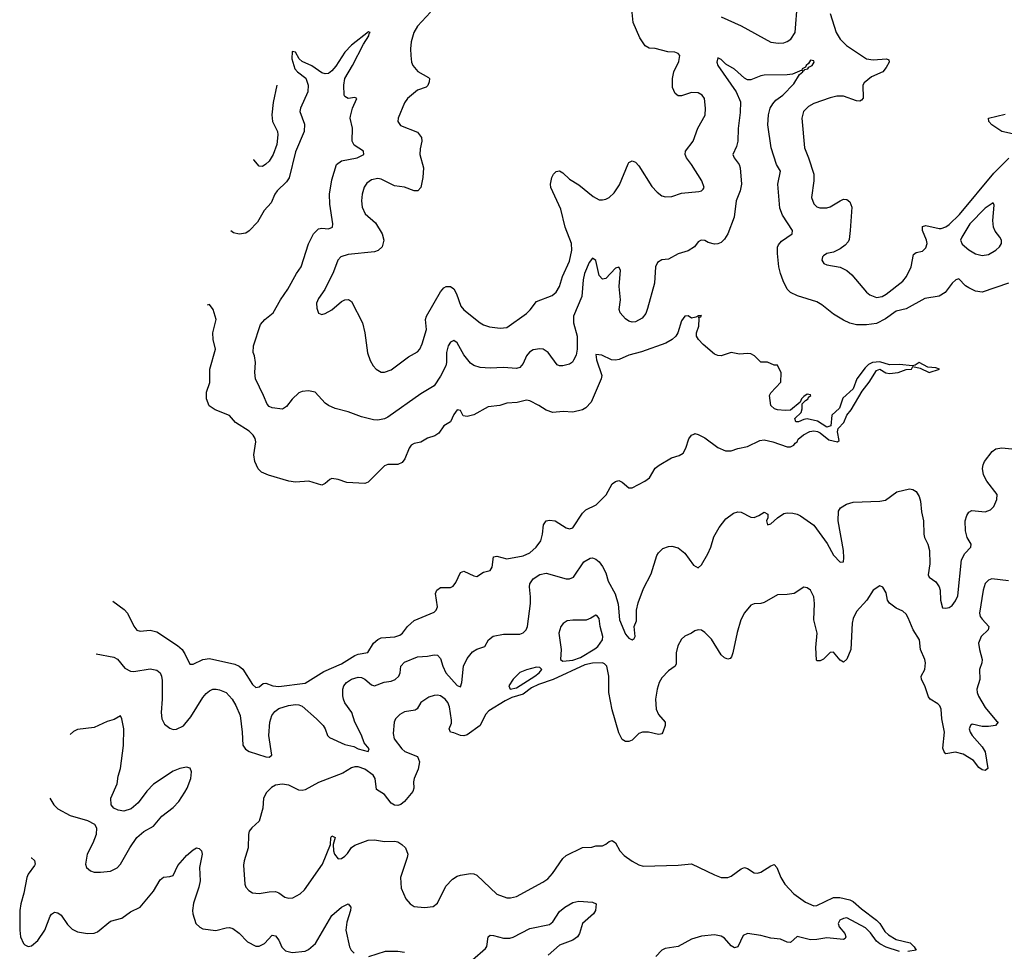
# Model space of a CAD drawing. Header units: inches. Extents: x 2001573 to 2220545, y 644482 to 846830.
# Tile 32 of 256: x 2008999 to 2014965, y 702062 to 707707. Entities that reach past the tile are written whole.
import ezdxf

# ---------------------------------------------------------------- set-up
doc = ezdxf.new("R2010")
doc.units = ezdxf.units.IN
doc.header["$MEASUREMENT"] = 0
doc.layers.add('C0700', color=7, linetype='Continuous')
doc.layers.add('C0710', color=7, linetype='Continuous')

msp = doc.modelspace()

# ---------------------------------------------------------------- linework, layer by layer
at = {"layer": 'C0700', "color": 5}
for points, elevation in [([(2009564, 704184), (2009632.6, 704132.6), (2009652.9, 704110), (2009691.5, 704031.5), (2009710, 704008.2), (2009730, 704002.7), (2009790, 704007.5), (2009830, 703998), (2009955.9, 703915.9), (2009983.5, 703890), (2009996.8, 703870), (2010000, 703863.6)], 240), ([(2009461.9, 703863.9), (2009570, 703844.8), (2009591.9, 703831.9), (2009637.3, 703777.3), (2009670, 703759.8), (2009690, 703757.8), (2009790, 703773.1), (2009830, 703765.4), (2009850, 703749.6), (2009859.3, 703730), (2009863.5, 703703.5), (2009863.6, 703590), (2009857.6, 703510), (2009860.2, 703470), (2009877.6, 703437.6), (2009910, 703413.3), (2009930, 703406.6), (2009950, 703407.7), (2009991.1, 703428.9), (2010000, 703439.3)], 260), ([(2010000, 703175.2), (2009970, 703169.3), (2009930, 703153.3), (2009810, 703075.1), (2009770, 703031.8), (2009718, 702962), (2009674, 702926), (2009630, 702911.3), (2009596.6, 702916.6), (2009569.8, 702929.7), (2009553.6, 702950), (2009551.3, 702990), (2009590, 703076), (2009596.9, 703123.1), (2009610.8, 703170.8), (2009628.2, 703310), (2009631.3, 703410), (2009619, 703470), (2009610, 703488), (2009572.8, 703467.2), (2009530, 703454), (2009450, 703417.4), (2009350, 703405.6), (2009325.4, 703394.6), (2009306.2, 703375.6)], 280), ([(2009183, 702989.2), (2009206.7, 702950), (2009230, 702926), (2009305.1, 702885.1), (2009410, 702854.9), (2009452.2, 702832.2), (2009464.4, 702810), (2009462.6, 702770), (2009442.4, 702717.6), (2009407.4, 702650), (2009398.7, 702590), (2009404.9, 702570), (2009429.2, 702549.2), (2009450, 702542.6), (2009490, 702541.3), (2009550, 702548.4), (2009590, 702567.7), (2009610, 702590.8), (2009666, 702690), (2009710, 702751), (2009751.9, 702788.1), (2009810, 702820.7), (2009859.7, 702880.3), (2009930, 702933.4), (2009963.7, 702970), (2010000, 703026.4)], 280), ([(2009068.1, 702628.9), (2009070, 702628.5), (2009090, 702612.2), (2009093.4, 702590), (2009090, 702582.7), (2009050.3, 702530), (2009042.3, 702510), (2009025.2, 702414.8), (2009006, 702350), (2008999.5, 702310), (2009000.4, 702190), (2009005.3, 702150), (2009021.6, 702110), (2009030, 702100.5), (2009050, 702090.4), (2009070, 702095.8), (2009110, 702128.4), (2009150.8, 702190), (2009184, 702276), (2009192.4, 702287.6), (2009210, 702298.4), (2009230, 702294.9), (2009250, 702280.4), (2009290, 702223.8), (2009316.5, 702196.5), (2009350, 702181.1), (2009410, 702170.2), (2009450, 702172.6), (2009470, 702180.8), (2009550, 702244.9), (2009617.4, 702262.6), (2009670, 702301.5), (2009730, 702328.9), (2009810, 702427), (2009850, 702494.4), (2009870, 702510.5), (2009910, 702514.8), (2009930, 702522), (2009958.6, 702581.4), (2010000, 702631.1)], 260)]:
    msp.add_lwpolyline(points, dxfattribs=dict(at, elevation=elevation))
at = {"layer": 'C0710', "color": 5}
for points, elevation in [([(2011487.5, 707752.5), (2011410, 707667.3), (2011387.9, 707630), (2011371.9, 707571.9), (2011367.2, 707530), (2011368.8, 707490), (2011374, 707450), (2011382, 707430), (2011412.4, 707392.4), (2011476.3, 707356.3), (2011481.6, 707350), (2011481.1, 707330), (2011472.1, 707307.9), (2011461.5, 707298.5), (2011410, 707279.2), (2011348.2, 707230), (2011330, 707204), (2011293.4, 707110), (2011290.8, 707090), (2011306.4, 707066.4), (2011410, 707024.9), (2011433.6, 706993.6), (2011435, 706970), (2011425.1, 706925.1), (2011423.2, 706890), (2011446, 706810), (2011442.4, 706750), (2011430.2, 706689.8), (2011410.8, 706670), (2011390, 706669.8), (2011330, 706691.1), (2011270, 706701), (2011190, 706740.4), (2011170, 706745.1), (2011130, 706736), (2011102.9, 706717.1), (2011087.4, 706692.6), (2011074.9, 706650), (2011070.2, 706610), (2011073.8, 706570), (2011091.7, 706530), (2011155, 706475), (2011195.3, 706410), (2011206.7, 706370), (2011194.7, 706330), (2011172.2, 706307.8), (2011150, 706300.7), (2010990, 706283.5), (2010945.3, 706270), (2010926.7, 706250), (2010901.7, 706178.3), (2010848.6, 706071.4), (2010810, 706018.4), (2010797.4, 705990), (2010799.3, 705959.3), (2010808.9, 705928.9), (2010830, 705921.6), (2010850, 705927.2), (2010890, 705949), (2010950, 706000.3), (2010969.3, 706010), (2010991.3, 706011.3), (2011010, 705999.1), (2011077.4, 705870), (2011091.5, 705810), (2011107.7, 705687.7), (2011122.5, 705642.5), (2011140.5, 705610), (2011159.1, 705590), (2011190, 705572.2), (2011210, 705570.3), (2011250, 705585.7), (2011355.2, 705664.8), (2011410, 705694.6), (2011423.5, 705710), (2011438, 705742), (2011464.7, 705830), (2011459.1, 705890), (2011464, 705910), (2011550, 706057), (2011570, 706082.6), (2011583.7, 706090), (2011610, 706090.3), (2011630, 706075.3), (2011645.5, 706045.4), (2011671.6, 705971.6), (2011690, 705949.1), (2011790, 705870.2), (2011810, 705857.3), (2011845.7, 705845.7), (2011910, 705837.3), (2011950, 705842.3), (2012070, 705927), (2012091.5, 705948.5), (2012130, 706000.3), (2012225.1, 706034.9), (2012250, 706056.4), (2012270.6, 706089.4), (2012289.2, 706150.8), (2012330, 706243), (2012344.2, 706310), (2012342.6, 706350), (2012304.9, 706450), (2012279, 706559), (2012217.2, 706690), (2012214.7, 706710), (2012224.1, 706750), (2012233.5, 706770), (2012250, 706787.6), (2012270, 706790.3), (2012290, 706779.6), (2012330, 706739.6), (2012387.1, 706707.1), (2012474.8, 706634.8), (2012510, 706615.8), (2012530, 706614.4), (2012550, 706620.4), (2012570, 706630.4), (2012602.2, 706657.8), (2012633, 706707), (2012685.9, 706834.1), (2012690, 706840.7), (2012710, 706850.7), (2012730, 706844), (2012750, 706820.7), (2012830, 706696.3), (2012861.4, 706661.4), (2012890, 706639.1), (2012913.2, 706633.2), (2012950, 706635.5), (2013010, 706655.3), (2013114, 706666), (2013129.6, 706670.4), (2013139.7, 706680.3), (2013146.6, 706690), (2013132, 706730), (2013069.8, 706830), (2013039.8, 706870), (2013031, 706890), (2013034.3, 706910), (2013079.1, 706970), (2013108.3, 707050), (2013152.1, 707127.9), (2013154, 707170), (2013147.6, 707230), (2013135.1, 707250), (2013110, 707263.6), (2013070, 707264.7), (2013010, 707244.7), (2012990, 707245.6), (2012970, 707259.5), (2012955.3, 707295.3), (2012954.5, 707350), (2012963.5, 707390), (2012993.1, 707453.1), (2012999.1, 707490), (2012990, 707502.4), (2012969.8, 707509.8), (2012927, 707513), (2012850, 707531.4), (2012813.5, 707533.5), (2012789.2, 707549.2), (2012756.4, 707596.4), (2012716.4, 707690), (2012706.9, 707790)], 280), ([(2013250, 707723.7), (2013370, 707670.3), (2013550, 707571.4), (2013596, 707564), (2013630, 707567), (2013650, 707574), (2013670.8, 707589.2), (2013697.2, 707630), (2013712.8, 707810)], 280), ([(2013910, 707744.7), (2013945.7, 707630), (2013970, 707588.4), (2014008.4, 707550), (2014130, 707470.3), (2014170, 707463.6), (2014250.3, 707470.3), (2014264.5, 707464.5), (2014268.2, 707450), (2014250, 707417.6), (2014228.4, 707391.6), (2014160.2, 707359.8), (2014116.3, 707323.7), (2014107.1, 707310), (2014108.9, 707231.1), (2014100.7, 707219.3), (2014090, 707213), (2014070, 707214.2), (2013990, 707243.7), (2013950, 707242.8), (2013910, 707233.3), (2013810, 707198.8), (2013778.9, 707181.1), (2013749, 707150), (2013738.6, 707110), (2013753.8, 706930), (2013778.6, 706870), (2013810.2, 706770), (2013810.2, 706730), (2013796.5, 706630), (2013810, 706590.6), (2013830, 706573.7), (2013847.3, 706567.3), (2013890, 706566.2), (2013910, 706572.2), (2013970, 706610.2), (2013990, 706618.5), (2014010, 706618), (2014030, 706603.7), (2014040.2, 706570), (2014031.9, 706430), (2014024.1, 706375.9), (2014018.2, 706361.8), (2014000.2, 706339.8), (2013970, 706318), (2013930, 706298.4), (2013890, 706289.2), (2013870, 706276), (2013862.8, 706270), (2013858.8, 706250), (2013871.3, 706230), (2013890, 706220.7), (2013970, 706207.7), (2014010, 706188.2), (2014041, 706161), (2014130, 706056.5), (2014150, 706040.3), (2014190, 706024.4), (2014225.2, 706030), (2014250, 706043.6), (2014350, 706121.6), (2014372.2, 706150), (2014399.9, 706210), (2014415.4, 706284.6), (2014430, 706295.3), (2014470, 706304.4), (2014490, 706324.2), (2014497.2, 706350), (2014494.2, 706370), (2014469.1, 706429.1), (2014470, 706453.7), (2014490, 706460.3), (2014570, 706441.2), (2014582.2, 706442.2), (2014610, 706452.1), (2014630, 706466.9), (2014692.9, 706527.1), (2014902.1, 706777.9), (2014993.1, 706866.9)], 280), ([(2014989.6, 706110), (2014830, 706055.5), (2014790, 706061.2), (2014750, 706081.5), (2014730, 706094.7), (2014690, 706136), (2014670.3, 706130.3), (2014650, 706111), (2014605.7, 706054.3), (2014570, 706030.7), (2014482.9, 706017.1), (2014370, 705955.5), (2014310, 705940.7), (2014245.4, 705894.6), (2014190, 705866.1), (2014130, 705857.8), (2014070, 705857.8), (2014030, 705867.1), (2013990, 705886.5), (2013930, 705922.2), (2013859.6, 705979.6), (2013830, 705997.8), (2013712.7, 706032.7), (2013670, 706054.9), (2013650, 706074), (2013624.8, 706124.8), (2013608.2, 706168.2), (2013599, 706210), (2013590.3, 706290), (2013591.7, 706328.3), (2013596.9, 706343.1), (2013614.5, 706365.5), (2013680.5, 706410), (2013682.4, 706430), (2013621.6, 706521.6), (2013605, 706565), (2013592.7, 706710), (2013608.1, 706790), (2013584.4, 706830), (2013551.6, 706930), (2013532.6, 707070), (2013535.4, 707130), (2013547.2, 707170), (2013562.7, 707197.3), (2013581.7, 707218.3), (2013623.1, 707250), (2013690, 707317.6), (2013724.7, 707375.3), (2013744, 707390), (2013742, 707398), (2013750, 707397.2), (2013755.8, 707404.2), (2013774, 707410), (2013780.9, 707419.1), (2013800.7, 707430), (2013812.7, 707450), (2013810, 707458), (2013790, 707460.7), (2013779.4, 707440.6), (2013765.1, 707430), (2013760.4, 707419.6), (2013740.9, 707410), (2013738.9, 707401.1), (2013682.6, 707377.4), (2013650, 707372), (2013509.1, 707370.9), (2013490, 707367.1), (2013430, 707341.8), (2013410, 707342), (2013390, 707352.9), (2013330, 707407.2), (2013278.2, 707438.2), (2013250, 707465.5), (2013230, 707475.5), (2013223.5, 707450), (2013229.8, 707430), (2013341.1, 707270), (2013366, 707210), (2013364.8, 707144.8), (2013351.6, 707048.4), (2013349.9, 706970), (2013342.2, 706937.8), (2013320.8, 706890), (2013327.7, 706870), (2013359, 706830), (2013365.4, 706810), (2013373.3, 706710), (2013364.2, 706670), (2013339.6, 706610), (2013328.5, 706510), (2013290, 706408.4), (2013270, 706377), (2013250, 706357.6), (2013230, 706348.8), (2013210, 706346.5), (2013170, 706356.2), (2013150, 706368.3), (2013129, 706371), (2013110, 706361.7), (2013088.6, 706330), (2013050, 706306.4), (2012990, 706287.3), (2012930, 706255.9), (2012889.1, 706250.9), (2012864.3, 706235.8), (2012852.5, 706210), (2012846.1, 706110), (2012804, 705956), (2012792.4, 705927.6), (2012770, 705898.7), (2012730, 705876), (2012710, 705873.7), (2012690, 705879.5), (2012670, 705893.7), (2012636.9, 705930), (2012631.4, 705950), (2012639.8, 706010), (2012630.9, 706090), (2012638.7, 706190), (2012630, 706207.3), (2012610, 706200.4), (2012550, 706138.4), (2012530, 706134.9), (2012510, 706157.3), (2012490, 706247.3), (2012470, 706262), (2012450, 706236.4), (2012422.3, 706170), (2012413.3, 706130), (2012405, 706030), (2012355, 705910), (2012355.7, 705870), (2012376.3, 705790), (2012378, 705710), (2012370, 705674.8), (2012355.8, 705644.2), (2012348, 705632), (2012330, 705620.5), (2012290, 705610.4), (2012270, 705610.5), (2012256.4, 705616.4), (2012201.6, 705690), (2012170.7, 705710), (2012150, 705712.9), (2012110, 705706.5), (2012087.3, 705692.7), (2012070.9, 705670), (2012050, 705623.1), (2012030, 705599.5), (2012010, 705594.3), (2011930, 705599.2), (2011850, 705595.8), (2011790, 705599), (2011750, 705611.5), (2011730, 705625.3), (2011690, 705675.6), (2011650, 705748.9), (2011630, 705764), (2011610, 705753.4), (2011594.8, 705730), (2011584.5, 705690), (2011585.8, 705630), (2011580.9, 705610), (2011550, 705546.4), (2011510.7, 705489.3), (2011430, 705440.3), (2011230, 705298.7), (2011210, 705288.5), (2011170, 705279.5), (2011142.3, 705282.3), (2011070, 705300.3), (2010990, 705330.3), (2010910, 705351.8), (2010870, 705368.7), (2010850, 705383.1), (2010790.3, 705450.3), (2010750, 705457.1), (2010710, 705454.9), (2010690, 705445.5), (2010650, 705408), (2010616.5, 705363.5), (2010592.1, 705347.9), (2010530, 705355), (2010510, 705362.8), (2010498, 705378), (2010477.4, 705430), (2010427.2, 705530), (2010423.2, 705570), (2010427.2, 705630), (2010422, 705670), (2010414.4, 705690), (2010415.8, 705730), (2010459.3, 705860.7), (2010485.7, 705890), (2010534.7, 705930), (2010579, 706010), (2010625, 706075), (2010675.8, 706170), (2010704.1, 706210), (2010750, 706349.4), (2010780.3, 706410), (2010810, 706440.5), (2010830, 706444.4), (2010870, 706439.1), (2010893.7, 706450), (2010895.8, 706470), (2010879.4, 706590), (2010876.6, 706650), (2010890, 706736), (2010919.6, 706830), (2010948.8, 706851.2), (2011044, 706870), (2011085.5, 706890), (2011083, 706910), (2011025.6, 706945.6), (2011012.9, 706970), (2011016, 707050), (2011002, 707110), (2011003.1, 707123.1), (2011015.2, 707170), (2011042, 707230), (2011030, 707235.6), (2010990, 707230.3), (2010970, 707240.7), (2010966, 707250), (2010963.5, 707310), (2010968.6, 707350), (2011016, 707430), (2011082.2, 707557.8), (2011115.5, 707610), (2011116, 707624), (2011122, 707630), (2011113, 707633), (2011010, 707551.7), (2010969.8, 707510), (2010915.1, 707424.9), (2010890, 707396.2), (2010870, 707381.3), (2010850, 707378), (2010830, 707385.5), (2010770, 707427.9), (2010710, 707453.4), (2010693.4, 707470), (2010670, 707511), (2010650, 707514), (2010649.1, 707470), (2010666.5, 707410), (2010682.8, 707390), (2010732.9, 707352.9), (2010747.9, 707310), (2010744.7, 707270), (2010699.9, 707170), (2010697.4, 707150), (2010725.9, 707074.1), (2010723.8, 707030), (2010670, 706907), (2010631.8, 706748.2), (2010615.6, 706724.4), (2010558.8, 706670), (2010545.6, 706650), (2010523.2, 706596.8), (2010480.7, 706550), (2010439.7, 706480.3), (2010390, 706426.7), (2010370, 706414.4), (2010328.3, 706408.3), (2010294.9, 706414.9), (2010279.5, 706427.2)], 260), ([(2010556.9, 707310.4), (2010534.3, 707205.7), (2010526.2, 707130), (2010532.1, 707090), (2010561.1, 707030), (2010564.4, 707010), (2010558, 706950), (2010536, 706890), (2010510, 706850.5), (2010490, 706830.6), (2010470, 706817.3), (2010450, 706818.8), (2010418.6, 706858.6), (2010417.3, 706859.7)], 280), ([(2015070, 707003.5), (2014949.6, 707030), (2014889.7, 707070), (2014871.8, 707090), (2014869.2, 707110), (2014970, 707134)], 280), ([(2010000, 703863.6), (2010030, 703802.9), (2010050, 703801.1), (2010109.4, 703830.6), (2010150, 703837), (2010303, 703803), (2010330, 703789.8), (2010351, 703771), (2010410, 703678.7), (2010430, 703660.7), (2010450, 703665.6), (2010474.6, 703685.4), (2010490, 703686.2), (2010532.3, 703670), (2010570, 703666), (2010730, 703686.3), (2010842.3, 703757.7), (2010950, 703804.5), (2011030, 703853.5), (2011050, 703862.6), (2011107.9, 703872.1), (2011143.2, 703930), (2011170, 703951.8), (2011190, 703961.1), (2011272.8, 703967.2), (2011303.2, 703976.8), (2011318.9, 703990), (2011349.4, 704030.6), (2011390, 704065.7), (2011510, 704117.2), (2011522.8, 704130), (2011530.4, 704149.6), (2011518.7, 704230), (2011527.2, 704250), (2011550, 704266.3), (2011610, 704266.6), (2011625.1, 704274.9), (2011642.2, 704297.8), (2011670, 704357.2), (2011690, 704366), (2011750, 704336.2), (2011770, 704332.7), (2011810, 704359.3), (2011850.8, 704370), (2011862, 704390), (2011870, 704452.7), (2011890, 704455.6), (2011950, 704439.3), (2012050, 704459.1), (2012090, 704475.6), (2012128.2, 704510), (2012157.2, 704550), (2012167.7, 704590), (2012173.3, 704646.7), (2012190, 704669.6), (2012210, 704674.5), (2012244, 704670), (2012310, 704628.7), (2012330, 704622.8), (2012350, 704628.8), (2012410, 704716.9), (2012430, 704736.2), (2012492.3, 704767.7), (2012552.4, 704827.6), (2012590, 704894), (2012610, 704909), (2012630, 704914), (2012650, 704904), (2012689.5, 704869.5), (2012709.4, 704869.4), (2012786.8, 704910), (2012814.8, 704930), (2012850, 704988.7), (2012873.2, 705006.8), (2012948.1, 705051.9), (2012994.6, 705065.4), (2013018.8, 705081.2), (2013036.3, 705110), (2013053.7, 705166.3), (2013070, 705188.7), (2013083.5, 705196.5), (2013090, 705199), (2013110, 705193.2), (2013150, 705172.7), (2013230, 705115.1), (2013274.8, 705094.8), (2013310, 705095.1), (2013350, 705109.3), (2013410, 705121.2), (2013483.8, 705156.2), (2013510, 705160.7), (2013562, 705150), (2013650, 705119.3), (2013670, 705119.3), (2013690, 705129.5), (2013698, 705142), (2013710.4, 705150), (2013715.2, 705164.8), (2013749.3, 705190.7), (2013787.6, 705212.4), (2013810, 705216.1), (2013832.7, 705212.7), (2013850, 705203.5), (2013901.6, 705161.6), (2013954, 705150), (2013963.6, 705156.4), (2013954.9, 705210), (2013957.6, 705230), (2013993, 705267), (2014011.8, 705310), (2014036.8, 705343.2), (2014103.5, 705456.5), (2014146.3, 705510), (2014190, 705581.6), (2014210, 705589.6), (2014246.9, 705566.9), (2014270, 705562.2), (2014321, 705570), (2014370, 705587.3), (2014402, 705590), (2014410, 705606), (2014455.9, 705595.9), (2014510, 705569.8), (2014572, 705590), (2014550, 705597.3), (2014500.7, 705600.7), (2014450, 705630.3), (2014425.6, 705614.4), (2014409.6, 705610.4), (2014330, 705617.4), (2014270, 705614.9), (2014210, 705632.9), (2014166.6, 705630), (2014142.4, 705617.6), (2014122.2, 705597.8), (2014071.2, 705530), (2014049.7, 705470), (2013986.7, 705413.3), (2013966.2, 705353.8), (2013920.5, 705310), (2013914.3, 705245.7), (2013890, 705238.9), (2013833.8, 705273.8), (2013771.3, 705288.7), (2013750, 705284.4), (2013718, 705270), (2013702, 705270), (2013696, 705290), (2013733.4, 705326.6), (2013740.7, 705350), (2013741, 705379), (2013759.8, 705400.2), (2013776, 705410), (2013779.6, 705420.4), (2013792, 705430), (2013790, 705434), (2013770, 705438), (2013750, 705424.7), (2013735.3, 705410), (2013729, 705390), (2013670, 705340.7), (2013638, 705338), (2013590, 705342.8), (2013572, 705350), (2013551.3, 705370), (2013542, 705430), (2013550, 705446), (2013612, 705510), (2013612.7, 705567.3), (2013590, 705614), (2013570, 705614), (2013531.1, 705631.1), (2013490, 705631.3), (2013450.5, 705670.5), (2013430, 705682), (2013410, 705684.9), (2013359.8, 705679.8), (2013310, 705691), (2013250, 705671), (2013230, 705671.3), (2013210, 705681), (2013139.8, 705739.8), (2013111.3, 705770), (2013101, 705790), (2013101, 705810), (2013113.4, 705850), (2013116.9, 705896.9), (2013112.7, 705907.3), (2013127.3, 705907.3), (2013130, 705914), (2013110, 705912), (2013096.4, 705903.6), (2013070, 705898), (2013050, 705912), (2013030, 705911.3), (2013010, 705882), (2012986, 705810), (2012974, 705790), (2012951.8, 705768.2), (2012914, 705746), (2012766.3, 705693.7), (2012690, 705674.3), (2012631.9, 705648.1), (2012610, 705643.3), (2012585.9, 705645.9), (2012526.5, 705673.5), (2012490, 705677.3), (2012493.3, 705646.7), (2012525.7, 705550), (2012522.2, 705530), (2012462.4, 705390), (2012430, 705354.3), (2012410, 705342.8), (2012350.9, 705329.1), (2012292.9, 705332.9), (2012230, 705327.8), (2012190, 705340.5), (2012144.6, 705370), (2012090, 705397.1), (2012070, 705402.2), (2012012.9, 705387.1), (2011950, 705382.4), (2011908.4, 705368.4), (2011838.2, 705361.8), (2011750, 705313.1), (2011710, 705301.8), (2011685.8, 705305.8), (2011670, 705338.8), (2011650, 705343.1), (2011630, 705314.9), (2011609.9, 705270.1), (2011570, 705245.7), (2011538.9, 705201.1), (2011513.8, 705186.2), (2011470, 705171.3), (2011430, 705147.2), (2011390, 705139), (2011370.7, 705129.3), (2011358.8, 705110), (2011333.9, 705046.1), (2011317.1, 705022.9), (2011290, 705011.1), (2011230, 705010.9), (2011210, 705004), (2011110, 704905.3), (2011090, 704897.3), (2010982, 704902), (2010930, 704920.3), (2010890, 704926), (2010878.4, 704921.6), (2010850, 704896), (2010830, 704886.8), (2010750.4, 704910.4), (2010670, 704904.9), (2010630, 704910.3), (2010506.7, 704946.7), (2010464.9, 704965), (2010444.5, 704984.5), (2010423.2, 705030), (2010418.3, 705070), (2010429.3, 705150), (2010426.7, 705170), (2010414.3, 705190), (2010390, 705213.1), (2010307.2, 705267.2), (2010270, 705308), (2010183.4, 705343.4), (2010147.4, 705367.4), (2010131.8, 705410), (2010130.3, 705449.6), (2010151.3, 705508.7), (2010151, 705590), (2010185.5, 705710), (2010171.6, 705770), (2010170.3, 705809.7), (2010190.8, 705890), (2010171.3, 705950), (2010150, 705982), (2010135.7, 705976.3)], 240), ([(2010000, 703439.3), (2010037.2, 703482.8), (2010110, 703600.7), (2010130, 703624.5), (2010150, 703640.7), (2010170, 703649.6), (2010190.4, 703649.6), (2010210, 703646.6), (2010250, 703629.7), (2010286.9, 703590), (2010310, 703551.3), (2010334.5, 703490), (2010346.8, 703390), (2010350.7, 703310.7), (2010366.8, 703286.8), (2010390, 703273.5), (2010490, 703240.5), (2010510, 703238), (2010528, 703250), (2010509.1, 703370), (2010515.5, 703450), (2010526.2, 703490), (2010544.7, 703515.3), (2010570, 703532.9), (2010628.9, 703551.1), (2010670, 703557.5), (2010690, 703556), (2010710, 703547.1), (2010797.7, 703470), (2010837.4, 703430), (2010850.7, 703410), (2010864.2, 703370), (2010877.2, 703357.2), (2010970, 703314.7), (2011023.4, 703303.4), (2011050.2, 703289.8), (2011110, 703273.2), (2011117, 703290), (2011085.9, 703325.9), (2011070, 703372.7), (2011030.2, 703450), (2011011.3, 703510), (2010970, 703567.4), (2010962.2, 703590), (2010957.1, 703610), (2010957.6, 703650), (2010964, 703670), (2010979.5, 703690), (2011010, 703710.7), (2011050, 703723.1), (2011070, 703720.7), (2011090, 703711.7), (2011130, 703676.4), (2011150, 703671), (2011207.8, 703692.2), (2011250, 703699.3), (2011274.9, 703710), (2011296.5, 703730), (2011303.9, 703750), (2011309.1, 703790), (2011330, 703813.3), (2011410, 703845.8), (2011470.3, 703849.7), (2011510, 703858), (2011530, 703856.3), (2011550, 703836.2), (2011563.2, 703790), (2011580.6, 703750), (2011650, 703672.8), (2011670, 703664.5), (2011679.1, 703690), (2011689.2, 703790), (2011710, 703835.6), (2011743.7, 703876.3), (2011770, 703892.6), (2011817.3, 703910), (2011839.3, 703950), (2011867.7, 703972.3), (2011930, 703984), (2012030, 703983.5), (2012050, 703991.6), (2012068.4, 704010), (2012075.3, 704030), (2012094.8, 704170), (2012095.1, 704210), (2012087.7, 704270), (2012091, 704289), (2012110, 704318.5), (2012150, 704345.8), (2012190, 704352.9), (2012310, 704318.7), (2012330, 704318.5), (2012355.8, 704330), (2012417, 704423), (2012456.7, 704443.3), (2012470, 704446), (2012490, 704438.7), (2012510, 704421.3), (2012530, 704393.7), (2012550, 704354.7), (2012565.3, 704305.3), (2012608.2, 704228.2), (2012625.1, 704165.1), (2012633.4, 704070), (2012670, 703983.6), (2012690, 703959.7), (2012710, 703949.3), (2012722, 703958), (2012727.7, 703970), (2012723, 704030), (2012735.9, 704064.1), (2012736.9, 704130), (2012747.3, 704172.7), (2012779.9, 704260.1), (2012825.7, 704350), (2012860.6, 704459.4), (2012870, 704477.2), (2012896.7, 704503.3), (2012930, 704514.5), (2012950, 704516.2), (2012990, 704507), (2013030, 704474.5), (2013082.6, 704402.6), (2013110, 704386.6), (2013130, 704403.7), (2013169.3, 704470.7), (2013186.5, 704510), (2013205.9, 704574.1), (2013237.1, 704630), (2013278.3, 704681.7), (2013323.9, 704716.1), (2013350, 704724.5), (2013370, 704722.9), (2013430, 704693.3), (2013450, 704691.5), (2013477.7, 704702.3), (2013510, 704723.7), (2013531.8, 704710), (2013532, 704688), (2013525.1, 704670), (2013530, 704647), (2013550, 704652.7), (2013590, 704688), (2013630, 704714), (2013650, 704718), (2013683.7, 704716.3), (2013710, 704711.1), (2013730, 704701), (2013810, 704644.1), (2013892.4, 704532.4), (2013930, 704462), (2013970, 704419.3), (2013990, 704422), (2013993.4, 704446.6), (2013990.3, 704489.7), (2013958.4, 704670), (2013960.8, 704730), (2013971.8, 704750), (2014007.9, 704772.1), (2014050, 704783.4), (2014210, 704788.9), (2014245.3, 704794.7), (2014314.3, 704845.7), (2014390, 704863.9), (2014410, 704861.1), (2014430, 704847.8), (2014450, 704817), (2014457.8, 704790), (2014464.2, 704724.2), (2014475.5, 704670), (2014476.8, 704590), (2014481.8, 704570), (2014502, 704530), (2014510.8, 704490), (2014513.3, 704410), (2014504, 704344), (2014509.6, 704330), (2014550, 704300.7), (2014570.9, 704270.9), (2014576, 704250), (2014577.4, 704190), (2014590, 704144), (2014610, 704141.2), (2014630, 704146), (2014650, 704158), (2014670, 704186.6), (2014683.5, 704216.5), (2014705.8, 704434.2), (2014726.6, 704473.4), (2014763.1, 704510), (2014764.2, 704530), (2014740.3, 704570), (2014729.1, 704610), (2014727.6, 704670), (2014737.2, 704702.8), (2014750, 704723.7), (2014767.7, 704732.3), (2014850, 704725.6), (2014882, 704738), (2014902.2, 704757.8), (2014920.7, 704799.3), (2014921.5, 704830), (2014858.5, 704910), (2014839.6, 704950), (2014833.1, 704986.9), (2014836, 705010), (2014845.7, 705030), (2014891.8, 705090), (2014914.2, 705105.8), (2014950, 705113.3), (2015050, 705102.4)], 260), ([(2014990, 704307.6), (2014890, 704319.3), (2014868.6, 704311.4), (2014848.7, 704291.3), (2014836.9, 704250), (2014815.2, 704110), (2014819.2, 704090), (2014830, 704074.6), (2014871.8, 704030), (2014867.7, 704010), (2014824, 703970), (2014809.1, 703930), (2014814.2, 703890), (2014830.1, 703830), (2014828.7, 703810), (2014815.5, 703770), (2014816.8, 703710), (2014799.4, 703650), (2014800.9, 703630), (2014807.8, 703607.8), (2014850, 703539), (2014917.5, 703457.5), (2014928.2, 703450), (2014910.8, 703430), (2014870, 703424), (2014830, 703425.3), (2014770, 703438.7), (2014759.6, 703430), (2014752.4, 703410), (2014757.8, 703390), (2014770.2, 703370), (2014830, 703301.3), (2014849.2, 703270), (2014866, 703170), (2014850, 703157.2), (2014830, 703161.2), (2014810, 703175.1), (2014778.2, 703218.2), (2014715.7, 703255.7), (2014670, 703269.1), (2014610, 703259.7), (2014599.7, 703270), (2014593.3, 703293.3), (2014602.4, 703390), (2014586.6, 703470), (2014582.1, 703530), (2014573.6, 703550), (2014562.4, 703562.4), (2014515.6, 703590), (2014505, 703605), (2014482.8, 703670), (2014463.7, 703710), (2014460.6, 703730), (2014484, 703770), (2014488.3, 703810), (2014483.9, 703830), (2014457.8, 703890), (2014452, 703950), (2014412.4, 704010), (2014383.1, 704083.1), (2014370, 704104.7), (2014350, 704122.6), (2014310, 704142), (2014270, 704171.8), (2014258.3, 704190), (2014250, 704234), (2014230, 704269.2), (2014210, 704277.2), (2014170.6, 704250), (2014131.2, 704188.8), (2014070, 704120.9), (2014050, 704079.3), (2014042.8, 704050), (2014035.3, 703890), (2014010, 703831.8), (2013990, 703814), (2013970, 703825.6), (2013930, 703875.6), (2013910, 703873.3), (2013870, 703832.6), (2013850, 703821.5), (2013830, 703822), (2013826.4, 703826.3), (2013822.9, 703902.9), (2013830.4, 703990), (2013811.6, 704070), (2013814, 704170), (2013810, 704209), (2013790, 704249.4), (2013770, 704264.5), (2013750, 704269.3), (2013691, 704230), (2013650, 704223.5), (2013590, 704222.9), (2013510, 704176.2), (2013490, 704169.6), (2013450, 704167), (2013430, 704159.3), (2013390, 704112.7), (2013369.1, 704070.9), (2013345.9, 703994.1), (2013320.9, 703870), (2013312.6, 703847.4), (2013303.1, 703836.9), (2013290, 703833), (2013270, 703841), (2013250, 703859.1), (2013190, 703952.8), (2013150, 703994), (2013130, 704007.2), (2013110, 704009.7), (2013090, 704004.2), (2013070, 703989.7), (2013030, 703971.2), (2013010, 703952.8), (2012987.6, 703912.4), (2012976.5, 703870), (2012976.9, 703803.1), (2012970.2, 703789.8), (2012930, 703762), (2012890, 703718.5), (2012874.3, 703690), (2012862.6, 703650), (2012852.4, 703590), (2012855.5, 703530), (2012870, 703496.5), (2012910.4, 703450), (2012910.3, 703430), (2012895.6, 703390), (2012890, 703380.7), (2012882.3, 703377.7), (2012870, 703375.4), (2012810, 703390.8), (2012772, 703390), (2012750, 703382), (2012710, 703342), (2012690, 703332.6), (2012670, 703334.3), (2012650, 703346), (2012630, 703385.2), (2012590, 703525.2), (2012569.8, 703630.2), (2012568.2, 703730), (2012555.8, 703790), (2012543.4, 703803.4), (2012529.9, 703809.9), (2012470, 703808.2), (2012422.5, 703797.5), (2012232.4, 703710), (2012142.1, 703677.9), (2012101.1, 703658.9), (2012050, 703619.4), (2011980.9, 703599.1), (2011940, 703580), (2011841.3, 703518.7), (2011822.5, 703497.5), (2011789.5, 703430.5), (2011710, 703373.4), (2011690, 703368.3), (2011670, 703369.3), (2011630, 703386), (2011608.7, 703390), (2011601.3, 703410), (2011615.9, 703444.1), (2011616.3, 703463.7), (2011603.5, 703543.5), (2011592.9, 703570), (2011578.2, 703590), (2011550, 703609.8), (2011530, 703614.7), (2011510, 703612.6), (2011478.9, 703601.1), (2011430.3, 703570), (2011407.9, 703532.1), (2011396.5, 703523.5), (2011330, 703513.1), (2011303, 703497), (2011277.3, 703470), (2011269.2, 703450), (2011262.2, 703382.2), (2011267.4, 703350), (2011314, 703290), (2011333.6, 703273.6), (2011410, 703242.4), (2011422.2, 703210), (2011414, 703166), (2011390.2, 703110), (2011386.2, 703090), (2011387.3, 703050), (2011382.2, 703030), (2011330.1, 702969.9), (2011307.8, 702952.2), (2011290, 702946.5), (2011270, 702947.1), (2011250, 702959.1), (2011210, 703013.3), (2011162.2, 703042.2), (2011152.2, 703110), (2011140.7, 703130), (2011090, 703165.7), (2011050, 703179.1), (2011030, 703180.3), (2011010, 703174.2), (2010957.8, 703142.2), (2010810, 703084.4), (2010730, 703040.5), (2010710, 703035.8), (2010690, 703038.9), (2010630, 703068), (2010590, 703075.8), (2010550, 703069.7), (2010525.3, 703054.7), (2010495.1, 703024.9), (2010475.8, 702990), (2010472.4, 702930), (2010450.4, 702850), (2010406.7, 702810), (2010390.4, 702790), (2010384.9, 702770), (2010383.1, 702690), (2010359.1, 702610), (2010355.9, 702584.1), (2010364.4, 702470), (2010370, 702451.3), (2010387.7, 702430), (2010410, 702416.4), (2010450, 702412.4), (2010510, 702423.1), (2010550, 702424.4), (2010570, 702417.1), (2010606.8, 702390), (2010630, 702384.2), (2010653.9, 702386.1), (2010698, 702410), (2010725.1, 702434.9), (2010833.6, 702590), (2010882, 702710), (2010884, 702750), (2010890, 702762), (2010911, 702751), (2010898, 702710), (2010900.7, 702670), (2010907.7, 702650), (2010930, 702623), (2010950, 702623.7), (2010970, 702638), (2010986.1, 702653.9), (2011009.8, 702690.2), (2011030, 702704.6), (2011110, 702736.1), (2011150, 702738.3), (2011210, 702728), (2011270, 702730.3), (2011290, 702725.3), (2011314.9, 702710), (2011336, 702690), (2011350.2, 702650), (2011347.8, 702630), (2011307, 702510), (2011310, 702444.7), (2011339.9, 702379.9), (2011366, 702350), (2011390, 702334), (2011451.9, 702328.1), (2011505.4, 702334.6), (2011530, 702353.4), (2011582.1, 702457.9), (2011621.2, 702498.8), (2011650, 702516.9), (2011670, 702523.6), (2011730, 702533.1), (2011750, 702532.2), (2011770, 702524.4), (2011890, 702408.7), (2011950, 702386), (2011974, 702386), (2012010, 702393.7), (2012170, 702480.2), (2012198.9, 702501.1), (2012227.1, 702532.9), (2012290, 702625.3), (2012310, 702643.6), (2012410, 702690.3), (2012465.8, 702694.2), (2012490, 702701.6), (2012530, 702701.6), (2012550, 702710.6), (2012570, 702728), (2012590, 702733), (2012610, 702718.8), (2012636.4, 702670), (2012662, 702642), (2012710, 702608.7), (2012750, 702586.4), (2012777.3, 702577.3), (2012990, 702584.4), (2013070, 702593), (2013210, 702524.9), (2013250, 702510.3), (2013270, 702508.9), (2013290, 702510.3), (2013310, 702518), (2013370, 702561.1), (2013390, 702570.3), (2013410, 702564.9), (2013450, 702538.7), (2013470, 702535.3), (2013490, 702541.1), (2013550, 702581.1), (2013570, 702587.7), (2013587.7, 702570), (2013610.4, 702510), (2013634.9, 702470), (2013690.4, 702410), (2013760.2, 702359.8), (2013810, 702337.8), (2013830, 702339.6), (2013930, 702388.4), (2013969.2, 702389.2), (2014030, 702373.5), (2014050, 702363.5), (2014099.3, 702319.3), (2014191.1, 702250), (2014211, 702230), (2014242.1, 702182.1), (2014262.5, 702162.5), (2014310, 702134.7), (2014393.8, 702113.8), (2014418, 702090), (2014431, 702070), (2014379.5, 702060.5)], 280), ([(2010000, 703026.4), (2010015.1, 703050), (2010036, 703110), (2010041.2, 703150), (2010032.7, 703172.7), (2010010, 703177.2), (2010000, 703175.2)], 280), ([(2010000, 702631.1), (2010010, 702643.2), (2010050, 702678), (2010070, 702688.2), (2010086, 702686), (2010101.6, 702670), (2010104.9, 702650), (2010088.9, 702570), (2010092, 702490), (2010084.7, 702450), (2010053.4, 702353.4), (2010047.2, 702310), (2010048.9, 702288.9), (2010066.4, 702230), (2010090, 702208.2), (2010110, 702199.3), (2010187.5, 702187.5), (2010250, 702204.7), (2010270, 702205.8), (2010290, 702200.2), (2010330, 702171.6), (2010380.4, 702120.4), (2010430, 702093.4), (2010450, 702093.1), (2010483.6, 702110), (2010530, 702159.5), (2010550, 702156.5), (2010569.5, 702129.5), (2010586.7, 702086.7), (2010610, 702065.1), (2010650, 702056), (2010730, 702063.9), (2010750, 702073.4), (2010790.7, 702110), (2010890, 702278.9), (2010950, 702329), (2010990, 702350.4), (2011004.9, 702330), (2011004, 702310), (2010981.3, 702238.7), (2010975.9, 702190), (2010997, 702090), (2011008.2, 702068.2), (2011026, 702050)], 260), ([(2011742, 702010), (2011821.2, 702078.8), (2011829, 702091), (2011836.9, 702150), (2011850, 702160.3), (2011870, 702159), (2011930, 702140.9), (2011970, 702141.5), (2011990, 702147.8), (2012090, 702200.2), (2012210, 702224.9), (2012230, 702240.7), (2012270, 702303.1), (2012303, 702330), (2012350, 702358.9), (2012386.4, 702366.4), (2012470, 702360.7), (2012491.3, 702350), (2012487.3, 702310), (2012476.3, 702290), (2012409.1, 702230.9), (2012391.5, 702170), (2012379, 702150), (2012351, 702129), (2012270, 702100.2), (2012201.5, 702038.5)], 260), ([(2014330, 702061.2), (2014250, 702087.8), (2014210, 702108.1), (2014190, 702123.9), (2014154, 702174), (2014124.5, 702204.5), (2014010, 702264.1), (2013990, 702261.8), (2013969.3, 702250.7), (2013958.2, 702230), (2013964.3, 702210), (2013999.2, 702170), (2014005.7, 702150), (2014000.4, 702139.6), (2013990, 702133), (2013890, 702144.2), (2013830, 702133.2), (2013790, 702131.6), (2013710, 702151.7), (2013670, 702116.3), (2013650, 702116.8), (2013610, 702136.3), (2013550, 702141), (2013490, 702157.5), (2013410, 702171.1), (2013382.9, 702157.1), (2013350.3, 702090), (2013330, 702082.4), (2013310, 702096.2), (2013270, 702142), (2013250, 702154), (2013210, 702161.5), (2013130, 702154.8), (2013070, 702136.2), (2012989.4, 702090.6), (2012910, 702078.5), (2012890, 702069.8), (2012853.4, 702030)], 280), ([(2011114, 702030), (2011216.4, 702063.6), (2011290, 702063.2), (2011330, 702056.6)], 260)]:
    msp.add_lwpolyline(points, dxfattribs=dict(at, elevation=elevation))
at = {"layer": 'C0710', "color": 5, "elevation": 280}
for points in [[(2014897.2, 706597.2), (2014850, 706565.7), (2014755.4, 706470), (2014707.3, 706390), (2014700.5, 706370), (2014710, 706346.2), (2014750, 706312.9), (2014790, 706287.6), (2014830, 706278.9), (2014870, 706284.6), (2014914, 706310), (2014935.6, 706330), (2014947.8, 706350), (2014948, 706370), (2014938.9, 706390), (2014910, 706425.4), (2014899.9, 706450), (2014895.9, 706490), (2014904, 706584)], [(2012490, 704099), (2012460.3, 704079.7), (2012431.5, 704068.5), (2012350, 704068.6), (2012316.3, 704063.7), (2012291.4, 704048.6), (2012278, 704030), (2012266.7, 703990), (2012280.2, 703890), (2012275.5, 703830), (2012290, 703821.1), (2012350, 703826.4), (2012398.1, 703841.9), (2012484.2, 703895.8), (2012501.7, 703910), (2012529.8, 703950), (2012533.1, 703970), (2012516.4, 704030), (2012510, 704078), (2012496.5, 704096.5)], [(2012130, 703783.6), (2012070, 703768.2), (2012029.3, 703750.7), (2011989.4, 703710.6), (2011963.1, 703670), (2011970.6, 703650.6), (2012010, 703658.9), (2012120.7, 703730), (2012146.6, 703750), (2012162.7, 703770), (2012150, 703780.9)]]:
    msp.add_lwpolyline(points, close=True, dxfattribs=at)

doc.saveas('drawing.dxf')
